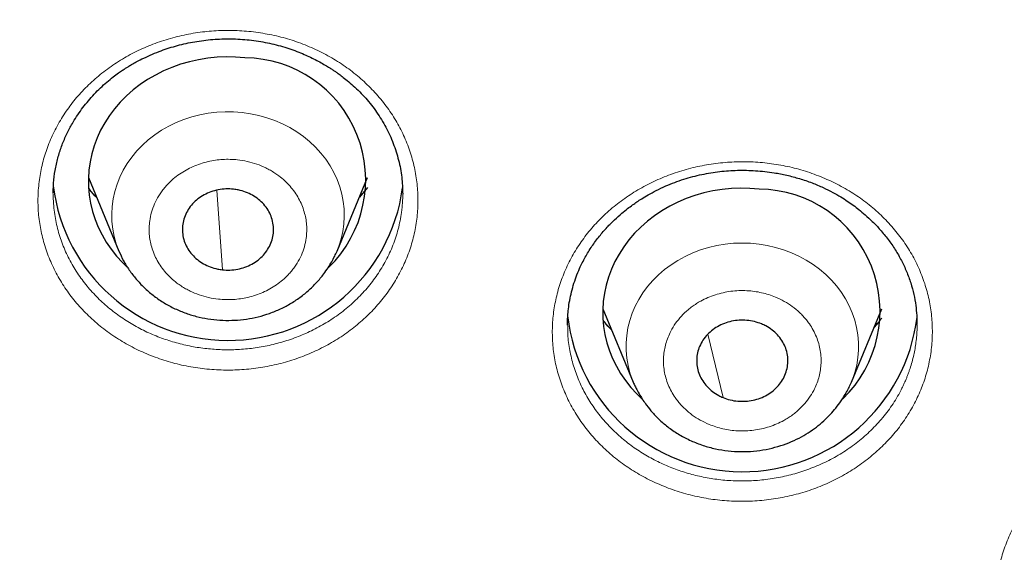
# Model space of a CAD drawing. Header units: millimetres. Extents: x 8 to 1352, y 12 to 1248.
# Tile 60 of 119: x 547 to 560, y 1133 to 1140. Entities that reach past the tile are written whole.
import ezdxf

# ---------------------------------------------------------------- set-up
doc = ezdxf.new("R2010")
doc.units = ezdxf.units.MM

msp = doc.modelspace()

# ---------------------------------------------------------------- linework, layer by layer
at = {"color": 7, "linetype": 'Continuous', "lineweight": 30}
for p, q in [((547.79, 1137.971), (548.191, 1137.001)), ((551.061, 1137.001), (551.462, 1137.971)), ((551.46, 1137.836), (551.355, 1137.711)), ((547.327, 1137.758), (547.327, 1137.765)), ((551.926, 1137.765), (551.926, 1137.76)), ((548.191, 1137.001), (548.193, 1136.997)), ((554.557, 1136.242), (554.958, 1135.273)), ((557.828, 1135.273), (558.229, 1136.242)), ((554.095, 1136.027), (554.095, 1136.035)), ((558.178, 1136.058), (558.129, 1136)), ((558.691, 1136.038), (558.691, 1136.034))]:
    msp.add_line(p, q, dxfattribs=at)
at = {"color": 252, "linetype": 'Continuous', "lineweight": 0}
for p, q in [((549.553, 1136.755), (549.478, 1137.802)), ((556.14, 1135.072), (555.94, 1135.905))]:
    msp.add_line(p, q, dxfattribs=at)
at = {"color": 7, "linetype": 'Continuous', "lineweight": 30, "flags": 128}
for points in [[(549.85, 1139.545), (549.727, 1139.555), (549.605, 1139.558), (549.482, 1139.553), (549.36, 1139.54), (549.239, 1139.521), (549.12, 1139.494), (549.003, 1139.461), (548.889, 1139.42), (548.779, 1139.373), (548.672, 1139.319), (548.569, 1139.259), (548.471, 1139.194), (548.378, 1139.122), (548.291, 1139.045), (548.209, 1138.963), (548.134, 1138.876), (548.066, 1138.785), (548.005, 1138.691), (547.951, 1138.593), (547.904, 1138.491), (547.865, 1138.388), (547.834, 1138.282), (547.811, 1138.174), (547.796, 1138.066), (547.789, 1137.956), (547.791, 1137.847), (547.8, 1137.738), (547.818, 1137.63), (547.844, 1137.523), (547.878, 1137.418), (547.919, 1137.315), (547.969, 1137.215), (548.025, 1137.118), (548.089, 1137.024), (548.16, 1136.935), (548.237, 1136.85), (548.301, 1136.787)], [(556.617, 1137.817), (556.494, 1137.827), (556.372, 1137.829), (556.249, 1137.824), (556.127, 1137.812), (556.006, 1137.793), (555.887, 1137.766), (555.77, 1137.732), (555.656, 1137.692), (555.546, 1137.645), (555.439, 1137.591), (555.336, 1137.531), (555.238, 1137.465), (555.145, 1137.394), (555.058, 1137.317), (554.976, 1137.235), (554.902, 1137.148), (554.833, 1137.057), (554.772, 1136.962), (554.718, 1136.864), (554.671, 1136.763), (554.632, 1136.659), (554.601, 1136.553), (554.578, 1136.446), (554.563, 1136.337), (554.556, 1136.228), (554.558, 1136.119), (554.567, 1136.01), (554.585, 1135.901), (554.611, 1135.794), (554.645, 1135.689), (554.686, 1135.586), (554.736, 1135.486), (554.792, 1135.389), (554.856, 1135.296), (554.927, 1135.206), (555.004, 1135.121), (555.075, 1135.053)]]:
    msp.add_lwpolyline(points, dxfattribs=at)
at = {"color": 252, "linetype": 'Continuous', "lineweight": 0, "flags": 128}
for points in [[(551.06, 1137), (551.085, 1137.064), (551.115, 1137.16), (551.136, 1137.258), (551.15, 1137.356), (551.155, 1137.456), (551.153, 1137.555), (551.142, 1137.654), (551.123, 1137.752), (551.096, 1137.849), (551.061, 1137.944), (551.019, 1138.036), (550.969, 1138.125), (550.912, 1138.21), (550.848, 1138.292), (550.778, 1138.369), (550.701, 1138.442), (550.619, 1138.509), (550.531, 1138.571), (550.439, 1138.627), (550.342, 1138.677), (550.242, 1138.72), (550.138, 1138.757), (550.031, 1138.787), (549.923, 1138.81), (549.812, 1138.825), (549.701, 1138.834), (549.589, 1138.835), (549.478, 1138.829), (549.367, 1138.816), (549.258, 1138.795), (549.15, 1138.768), (549.046, 1138.733), (548.944, 1138.692), (548.846, 1138.645), (548.752, 1138.591), (548.662, 1138.531), (548.578, 1138.465), (548.5, 1138.395), (548.427, 1138.319), (548.361, 1138.239), (548.302, 1138.154), (548.249, 1138.067), (548.205, 1137.975), (548.167, 1137.882), (548.138, 1137.786), (548.116, 1137.688), (548.102, 1137.589), (548.097, 1137.49), (548.099, 1137.39), (548.11, 1137.291), (548.129, 1137.193), (548.156, 1137.096), (548.191, 1137.002), (548.191, 1137.001)], [(557.827, 1135.269), (557.842, 1135.307), (557.874, 1135.403), (557.898, 1135.5), (557.914, 1135.598), (557.922, 1135.698), (557.921, 1135.797), (557.913, 1135.896), (557.896, 1135.995), (557.872, 1136.092), (557.839, 1136.187), (557.799, 1136.28), (557.752, 1136.37), (557.697, 1136.457), (557.635, 1136.54), (557.567, 1136.618), (557.492, 1136.692), (557.411, 1136.761), (557.325, 1136.825), (557.234, 1136.882), (557.139, 1136.934), (557.039, 1136.979), (556.936, 1137.018), (556.831, 1137.05), (556.722, 1137.075), (556.613, 1137.093), (556.501, 1137.104), (556.39, 1137.107), (556.278, 1137.103), (556.167, 1137.092), (556.057, 1137.074), (555.949, 1137.048), (555.844, 1137.016), (555.741, 1136.977), (555.642, 1136.931), (555.546, 1136.879), (555.456, 1136.821), (555.37, 1136.757), (555.29, 1136.688), (555.215, 1136.614), (555.147, 1136.535), (555.086, 1136.452), (555.031, 1136.365), (554.984, 1136.275), (554.945, 1136.182), (554.913, 1136.086), (554.889, 1135.989), (554.872, 1135.891), (554.865, 1135.791), (554.865, 1135.692), (554.873, 1135.592), (554.89, 1135.494), (554.914, 1135.397), (554.947, 1135.302), (554.958, 1135.272)]]:
    msp.add_lwpolyline(points, dxfattribs=at)
at = {"color": 7, "linetype": 'Continuous', "lineweight": 30}
for centre, radius, start, end in [((549.831, 1137.939), 1.607, 314.1648, 89.3245), ((549.627, 1138.142), 2.317, 187.0146, 352.4044), ((556.598, 1136.21), 1.607, 314.0681, 89.3247), ((556.394, 1136.411), 2.315, 186.5018, 353.0016)]:
    msp.add_arc(centre, radius, start, end, dxfattribs=at)
for points, knots in [([(584.953, 1137.627), (584.947, 1137.644), (584.937, 1137.679), (584.922, 1137.725), (584.909, 1137.768), (584.897, 1137.806), (584.884, 1137.846), (584.865, 1137.906), (584.84, 1137.985), (584.807, 1138.087), (584.769, 1138.204), (584.724, 1138.339), (584.671, 1138.497), (584.622, 1138.641), (584.577, 1138.769), (584.541, 1138.872), (584.508, 1138.965), (584.481, 1139.039), (584.461, 1139.096), (584.444, 1139.143), (584.416, 1139.219), (584.373, 1139.336), (584.311, 1139.501), (584.238, 1139.691), (584.155, 1139.904), (584.062, 1140.139), (583.97, 1140.363), (583.883, 1140.572), (583.802, 1140.762), (583.716, 1140.961), (583.638, 1141.136), (583.574, 1141.279), (583.527, 1141.382), (583.488, 1141.468), (583.456, 1141.537), (583.428, 1141.597), (583.399, 1141.66), (583.362, 1141.739), (583.313, 1141.842), (583.256, 1141.961), (583.194, 1142.089), (583.133, 1142.215), (583.038, 1142.406), (582.912, 1142.655), (582.761, 1142.946), (582.622, 1143.206), (582.497, 1143.437), (582.379, 1143.651), (582.267, 1143.848), (582.163, 1144.03), (582.066, 1144.197), (581.977, 1144.349), (581.895, 1144.487), (581.821, 1144.609), (581.755, 1144.717), (581.698, 1144.81), (581.648, 1144.891), (581.601, 1144.966), (581.552, 1145.045), (581.493, 1145.138), (581.422, 1145.25), (581.343, 1145.373), (581.258, 1145.504), (581.169, 1145.64), (581.069, 1145.791), (580.961, 1145.952), (580.845, 1146.124), (580.723, 1146.301), (580.598, 1146.479), (580.475, 1146.652), (580.357, 1146.818), (580.222, 1147.003), (580.073, 1147.205), (579.913, 1147.418), (579.769, 1147.607), (579.641, 1147.773), (579.527, 1147.918), (579.416, 1148.058), (579.3, 1148.203), (579.172, 1148.361), (579.025, 1148.541), (578.857, 1148.744), (578.666, 1148.97), (578.489, 1149.176), (578.329, 1149.359), (578.193, 1149.513), (578.057, 1149.665), (577.921, 1149.815), (577.791, 1149.957), (577.669, 1150.089), (577.564, 1150.201), (577.476, 1150.295), (577.405, 1150.369), (577.344, 1150.433), (577.283, 1150.497), (577.21, 1150.572), (577.123, 1150.662), (577.019, 1150.769), (576.897, 1150.892), (576.76, 1151.03), (576.607, 1151.181), (576.441, 1151.345), (576.256, 1151.523), (576.055, 1151.715), (575.749, 1152.001), (575.347, 1152.368), (574.852, 1152.802), (574.361, 1153.218), (573.865, 1153.624), (573.363, 1154.02), (572.856, 1154.407), (572.359, 1154.773), (571.872, 1155.119), (571.398, 1155.446), (570.908, 1155.774), (570.399, 1156.102), (569.867, 1156.434), (569.336, 1156.754), (568.75, 1157.095), (568.109, 1157.453), (567.412, 1157.824), (566.84, 1158.116), (566.394, 1158.335), (566.078, 1158.487), (565.777, 1158.629), (565.493, 1158.76), (565.282, 1158.855), (565.14, 1158.919), (565.06, 1158.954), (564.982, 1158.989), (564.906, 1159.022), (564.834, 1159.054), (564.772, 1159.081), (564.724, 1159.101), (564.693, 1159.115), (564.676, 1159.122), (564.664, 1159.128), (564.651, 1159.133), (564.633, 1159.141), (564.596, 1159.157), (564.534, 1159.183), (564.439, 1159.224), (564.318, 1159.275), (564.171, 1159.337), (563.998, 1159.408), (563.799, 1159.49), (563.573, 1159.58), (563.321, 1159.68), (563.041, 1159.788), (562.737, 1159.904), (562.407, 1160.026), (562.052, 1160.154), (561.67, 1160.287), (561.272, 1160.422), (560.859, 1160.558), (560.431, 1160.694), (559.979, 1160.832), (559.503, 1160.972), (559.002, 1161.113), (558.476, 1161.255), (557.942, 1161.391), (557.4, 1161.523), (556.851, 1161.648), (556.281, 1161.772), (555.69, 1161.891), (555.076, 1162.007), (554.441, 1162.117), (553.785, 1162.222), (553.106, 1162.319), (552.406, 1162.409), (551.684, 1162.49), (550.941, 1162.562), (550.191, 1162.622), (549.435, 1162.67), (548.676, 1162.705), (547.898, 1162.728), (547.299, 1162.738), (546.96, 1162.736), (546.886, 1162.736)], [0, 0, 0, 0, 0.001087, 0.002198, 0.002925, 0.003728, 0.004545, 0.005386, 0.007544, 0.009719, 0.012128, 0.015304, 0.018811, 0.02265, 0.02493, 0.027309, 0.02944, 0.031103, 0.0323, 0.033271, 0.034325, 0.037541, 0.041352, 0.045757, 0.050742, 0.056244, 0.062254, 0.0665, 0.070966, 0.075653, 0.080549, 0.083395, 0.085844, 0.087895, 0.089549, 0.090813, 0.092167, 0.094092, 0.096589, 0.099635, 0.102784, 0.105863, 0.108872, 0.116787, 0.124173, 0.130323, 0.136052, 0.141361, 0.14625, 0.150806, 0.154992, 0.158822, 0.162295, 0.165412, 0.168125, 0.170495, 0.172521, 0.174289, 0.176273, 0.178577, 0.181442, 0.184918, 0.188078, 0.191617, 0.195532, 0.199826, 0.204241, 0.208992, 0.213772, 0.218358, 0.222752, 0.226954, 0.233166, 0.238903, 0.244165, 0.248461, 0.252379, 0.256017, 0.259962, 0.264312, 0.269066, 0.27487, 0.28118, 0.287997, 0.292251, 0.296681, 0.301135, 0.305222, 0.309581, 0.313391, 0.316652, 0.319364, 0.321527, 0.323142, 0.324986, 0.327169, 0.329784, 0.33293, 0.336608, 0.340818, 0.345273, 0.350202, 0.355602, 0.361475, 0.367801, 0.381974, 0.395765, 0.409173, 0.422199, 0.435837, 0.449029, 0.461777, 0.474079, 0.485937, 0.49735, 0.510348, 0.523147, 0.535763, 0.548196, 0.56449, 0.580458, 0.596102, 0.603365, 0.610484, 0.617193, 0.623466, 0.629304, 0.631102, 0.632854, 0.63456, 0.63622, 0.637835, 0.639254, 0.640307, 0.640952, 0.641291, 0.641451, 0.641722, 0.642115, 0.642628, 0.644139, 0.646206, 0.648832, 0.652015, 0.655755, 0.660054, 0.66491, 0.670323, 0.676295, 0.682823, 0.689779, 0.697272, 0.705303, 0.713873, 0.722285, 0.731157, 0.740491, 0.750286, 0.760542, 0.77126, 0.782439, 0.793091, 0.804132, 0.81556, 0.827376, 0.83958, 0.852172, 0.865153, 0.878522, 0.89228, 0.906428, 0.920965, 0.935891, 0.950322, 0.965101, 0.980226, 0.9957, 1, 1, 1, 1]), ([(547.327, 1137.763), (547.328, 1137.821), (547.331, 1137.935), (547.357, 1138.103), (547.396, 1138.264), (547.448, 1138.416), (547.512, 1138.561), (547.599, 1138.721), (547.714, 1138.892), (547.839, 1139.04), (547.947, 1139.15), (548.031, 1139.225), (548.111, 1139.291), (548.18, 1139.342), (548.234, 1139.379), (548.276, 1139.406), (548.315, 1139.431), (548.362, 1139.459), (548.431, 1139.498), (548.522, 1139.545), (548.632, 1139.595), (548.778, 1139.652), (548.963, 1139.711), (549.19, 1139.761), (549.426, 1139.791), (549.666, 1139.799), (549.908, 1139.784), (550.145, 1139.747), (550.371, 1139.689), (550.544, 1139.627), (550.67, 1139.573), (550.753, 1139.533), (550.832, 1139.492), (550.902, 1139.452), (550.96, 1139.417), (551.004, 1139.388), (551.042, 1139.363), (551.082, 1139.335), (551.134, 1139.296), (551.2, 1139.244), (551.279, 1139.176), (551.36, 1139.098), (551.466, 1138.985), (551.587, 1138.831), (551.708, 1138.632), (551.805, 1138.419), (551.875, 1138.198), (551.918, 1137.974), (551.923, 1137.825), (551.925, 1137.751)], [0, 0, 0, 0, 0.028133, 0.055217, 0.081268, 0.106294, 0.130305, 0.153824, 0.188677, 0.223, 0.239962, 0.256785, 0.272277, 0.284971, 0.293966, 0.300713, 0.306281, 0.313932, 0.323895, 0.34012, 0.357357, 0.375017, 0.406095, 0.438417, 0.471345, 0.504412, 0.537659, 0.570963, 0.603676, 0.634764, 0.648165, 0.66124, 0.67399, 0.685961, 0.695736, 0.703106, 0.708534, 0.715199, 0.724018, 0.736654, 0.752066, 0.76912, 0.786294, 0.820976, 0.856132, 0.891764, 0.927686, 0.963766, 1, 1, 1, 1]), ([(554.095, 1136.024), (554.095, 1136.037), (554.094, 1136.068), (554.096, 1136.134), (554.102, 1136.22), (554.116, 1136.324), (554.139, 1136.436), (554.169, 1136.55), (554.206, 1136.662), (554.257, 1136.787), (554.325, 1136.922), (554.412, 1137.064), (554.509, 1137.195), (554.61, 1137.312), (554.709, 1137.412), (554.8, 1137.493), (554.879, 1137.558), (554.946, 1137.607), (555.008, 1137.65), (555.075, 1137.694), (555.159, 1137.745), (555.264, 1137.802), (555.419, 1137.875), (555.619, 1137.95), (555.858, 1138.013), (556.094, 1138.051), (556.331, 1138.068), (556.571, 1138.063), (556.788, 1138.039), (556.98, 1138.001), (557.147, 1137.957), (557.307, 1137.902), (557.452, 1137.841), (557.578, 1137.778), (557.683, 1137.718), (557.773, 1137.661), (557.853, 1137.605), (557.931, 1137.546), (558.015, 1137.475), (558.11, 1137.387), (558.213, 1137.279), (558.314, 1137.155), (558.407, 1137.02), (558.488, 1136.879), (558.556, 1136.733), (558.611, 1136.583), (558.652, 1136.432), (558.676, 1136.289), (558.689, 1136.157), (558.69, 1136.076), (558.69, 1136.037)], [0, 0, 0, 0, 0.00787, 0.018712, 0.032658, 0.049634, 0.067532, 0.085622, 0.103905, 0.122386, 0.147346, 0.172681, 0.197609, 0.22045, 0.241137, 0.259659, 0.273745, 0.285671, 0.295399, 0.306339, 0.320302, 0.337282, 0.35715, 0.39254, 0.426736, 0.459766, 0.491794, 0.524561, 0.558589, 0.581992, 0.605975, 0.6303, 0.652694, 0.672527, 0.68982, 0.704667, 0.718348, 0.73158, 0.747301, 0.766327, 0.788645, 0.813137, 0.837683, 0.862239, 0.88682, 0.911439, 0.935898, 0.958912, 0.98027, 1, 1, 1, 1]), ([(547.9, 1137.705), (547.868, 1137.738), (547.831, 1137.778), (547.8, 1137.821), (547.794, 1137.828)], [0, 0, 0, 0, 0.829306, 1, 1, 1, 1]), ([(549.699, 1137.816), (549.666, 1137.818), (549.599, 1137.822), (549.498, 1137.81), (549.401, 1137.783), (549.31, 1137.743), (549.228, 1137.689), (549.158, 1137.624), (549.101, 1137.549), (549.059, 1137.467), (549.032, 1137.379), (549.023, 1137.289), (549.031, 1137.199), (549.056, 1137.111), (549.097, 1137.028), (549.152, 1136.953), (549.222, 1136.886), (549.303, 1136.832), (549.393, 1136.79), (549.478, 1136.765), (549.532, 1136.757), (549.553, 1136.755)], [0, 0, 0, 0, 0.052925, 0.107385, 0.160311, 0.214771, 0.267696, 0.322156, 0.375081, 0.429541, 0.482466, 0.536926, 0.589852, 0.644312, 0.697237, 0.751697, 0.804622, 0.859082, 0.912008, 0.966468, 1, 1, 1, 1]), ([(549.553, 1136.755), (549.586, 1136.752), (549.654, 1136.748), (549.754, 1136.76), (549.851, 1136.787), (549.942, 1136.828), (550.024, 1136.882), (550.094, 1136.946), (550.151, 1137.022), (550.193, 1137.104), (550.22, 1137.191), (550.229, 1137.281), (550.221, 1137.372), (550.196, 1137.459), (550.155, 1137.542), (550.1, 1137.618), (550.03, 1137.684), (549.949, 1137.738), (549.859, 1137.78), (549.775, 1137.805), (549.72, 1137.813), (549.699, 1137.816)], [0, 0, 0, 0, 0.052925, 0.107385, 0.160311, 0.214771, 0.267696, 0.322156, 0.375081, 0.429541, 0.482466, 0.536926, 0.589852, 0.644312, 0.697237, 0.751697, 0.804622, 0.859082, 0.912008, 0.966468, 1, 1, 1, 1]), ([(548.191, 1137.001), (548.211, 1136.958), (548.25, 1136.871), (548.327, 1136.748), (548.417, 1136.63), (548.522, 1136.519), (548.64, 1136.417), (548.77, 1136.326), (548.909, 1136.249), (549.056, 1136.187), (549.207, 1136.139), (549.362, 1136.107), (549.519, 1136.089), (549.676, 1136.087), (549.831, 1136.098), (549.986, 1136.125), (550.137, 1136.166), (550.285, 1136.222), (550.426, 1136.293), (550.559, 1136.378), (550.683, 1136.476), (550.792, 1136.583), (550.878, 1136.686), (550.943, 1136.779), (550.99, 1136.857), (551.03, 1136.93), (551.051, 1136.978), (551.061, 1137.001)], [0, 0, 0, 0, 0.038966, 0.079089, 0.120491, 0.163319, 0.207708, 0.25242, 0.296748, 0.340706, 0.384309, 0.427572, 0.47051, 0.513139, 0.555568, 0.598269, 0.641318, 0.684728, 0.728514, 0.772688, 0.817264, 0.862167, 0.903778, 0.931691, 0.956917, 0.979614, 1, 1, 1, 1]), ([(554.671, 1135.966), (554.64, 1135.998), (554.601, 1136.039), (554.569, 1136.084), (554.562, 1136.094)], [0, 0, 0, 0, 0.783551, 1, 1, 1, 1]), ([(556.647, 1136.041), (556.616, 1136.053), (556.553, 1136.075), (556.453, 1136.091), (556.352, 1136.093), (556.252, 1136.079), (556.155, 1136.05), (556.066, 1136.008), (555.985, 1135.952), (555.916, 1135.886), (555.861, 1135.809), (555.821, 1135.727), (555.797, 1135.638), (555.79, 1135.548), (555.8, 1135.458), (555.827, 1135.371), (555.871, 1135.289), (555.928, 1135.215), (556, 1135.15), (556.071, 1135.103), (556.121, 1135.081), (556.14, 1135.072)], [0, 0, 0, 0, 0.0529252, 0.1073853, 0.1603105, 0.2147706, 0.2676958, 0.3221559, 0.3750811, 0.4295412, 0.4824664, 0.5369265, 0.5898517, 0.6443117, 0.697237, 0.751697, 0.8046223, 0.8590823, 0.9120076, 0.9664676, 1, 1, 1, 1]), ([(556.14, 1135.072), (556.17, 1135.061), (556.233, 1135.038), (556.333, 1135.023), (556.435, 1135.021), (556.535, 1135.035), (556.631, 1135.063), (556.721, 1135.106), (556.801, 1135.161), (556.87, 1135.228), (556.925, 1135.304), (556.965, 1135.387), (556.989, 1135.475), (556.996, 1135.565), (556.986, 1135.656), (556.959, 1135.742), (556.915, 1135.825), (556.858, 1135.899), (556.786, 1135.964), (556.715, 1136.011), (556.665, 1136.033), (556.647, 1136.041)], [0, 0, 0, 0, 0.052925, 0.107385, 0.160311, 0.214771, 0.267696, 0.322156, 0.375081, 0.429541, 0.482466, 0.536926, 0.589852, 0.644312, 0.697237, 0.751697, 0.804622, 0.859082, 0.912008, 0.966468, 1, 1, 1, 1]), ([(554.958, 1135.273), (554.965, 1135.257), (554.979, 1135.226), (555.009, 1135.169), (555.046, 1135.105), (555.087, 1135.037), (555.141, 1134.96), (555.213, 1134.871), (555.31, 1134.771), (555.429, 1134.671), (555.566, 1134.58), (555.717, 1134.502), (555.875, 1134.44), (556.039, 1134.395), (556.206, 1134.368), (556.374, 1134.357), (556.542, 1134.364), (556.705, 1134.387), (556.861, 1134.425), (557.005, 1134.475), (557.139, 1134.536), (557.26, 1134.606), (557.368, 1134.682), (557.465, 1134.764), (557.548, 1134.847), (557.626, 1134.936), (557.698, 1135.031), (557.769, 1135.144), (557.808, 1135.228), (557.828, 1135.273)], [0, 0, 0, 0, 0.014951, 0.028539, 0.052346, 0.074206, 0.09807, 0.133589, 0.173324, 0.217256, 0.264411, 0.311479, 0.358195, 0.404578, 0.450647, 0.496421, 0.541919, 0.587037, 0.630792, 0.672961, 0.713543, 0.752535, 0.789934, 0.825739, 0.86125, 0.890915, 0.923781, 0.960089, 1, 1, 1, 1])]:
    msp.add_open_spline(points, degree=3, knots=knots, dxfattribs=at)
at = {"color": 252, "linetype": 'Continuous', "lineweight": 0}
for points, knots in [([(549.931, 1139.89), (550.012, 1139.879), (550.175, 1139.857), (550.412, 1139.798), (550.642, 1139.718), (550.862, 1139.619), (551.07, 1139.501), (551.264, 1139.366), (551.441, 1139.214), (551.602, 1139.047), (551.744, 1138.866), (551.865, 1138.675), (551.963, 1138.475), (552.04, 1138.265), (552.094, 1138.049), (552.124, 1137.831), (552.129, 1137.612), (552.111, 1137.393), (552.069, 1137.175), (552.003, 1136.963), (551.914, 1136.76), (551.803, 1136.564), (551.672, 1136.378), (551.521, 1136.205), (551.352, 1136.047), (551.166, 1135.904), (550.966, 1135.778), (550.752, 1135.67), (550.527, 1135.58), (550.294, 1135.512), (550.054, 1135.463), (549.81, 1135.436), (549.565, 1135.431), (549.319, 1135.447), (549.076, 1135.484), (548.839, 1135.543), (548.61, 1135.622), (548.391, 1135.721), (548.183, 1135.839), (547.989, 1135.974), (547.811, 1136.126), (547.651, 1136.292), (547.51, 1136.47), (547.389, 1136.661), (547.29, 1136.861), (547.213, 1137.07), (547.159, 1137.284), (547.129, 1137.5), (547.123, 1137.721), (547.141, 1137.94), (547.183, 1138.157), (547.247, 1138.368), (547.336, 1138.573), (547.447, 1138.771), (547.578, 1138.957), (547.728, 1139.13), (547.898, 1139.29), (548.085, 1139.434), (548.286, 1139.562), (548.499, 1139.67), (548.724, 1139.759), (548.958, 1139.828), (549.198, 1139.877), (549.441, 1139.904), (549.686, 1139.911), (549.849, 1139.897), (549.931, 1139.89)], [0, 0, 0, 0, 0.015732, 0.031361, 0.046998, 0.062757, 0.078424, 0.093974, 0.109532, 0.125229, 0.140984, 0.156552, 0.172078, 0.187713, 0.203589, 0.219192, 0.234677, 0.250198, 0.266104, 0.281722, 0.297198, 0.312672, 0.328503, 0.344094, 0.359587, 0.375124, 0.390712, 0.406361, 0.422004, 0.437561, 0.453316, 0.468865, 0.484409, 0.500156, 0.515908, 0.531448, 0.546993, 0.562748, 0.578308, 0.59395, 0.609608, 0.625185, 0.640767, 0.656271, 0.671846, 0.687637, 0.70312, 0.718598, 0.734213, 0.750111, 0.765597, 0.78107, 0.796684, 0.812596, 0.828186, 0.843693, 0.859273, 0.875081, 0.890753, 0.906298, 0.921854, 0.937553, 0.953229, 0.968787, 0.984339, 1, 1, 1, 1]), ([(549.5, 1136.368), (549.532, 1136.365), (549.597, 1136.36), (549.695, 1136.362), (549.792, 1136.372), (549.89, 1136.39), (549.989, 1136.418), (550.086, 1136.455), (550.179, 1136.501), (550.266, 1136.556), (550.346, 1136.618), (550.41, 1136.679), (550.461, 1136.736), (550.501, 1136.788), (550.547, 1136.858), (550.594, 1136.947), (550.634, 1137.058), (550.656, 1137.163), (550.664, 1137.259), (550.662, 1137.346), (550.651, 1137.433), (550.63, 1137.521), (550.599, 1137.609), (550.558, 1137.695), (550.506, 1137.778), (550.445, 1137.855), (550.375, 1137.927), (550.307, 1137.984), (550.242, 1138.029), (550.184, 1138.065), (550.106, 1138.106), (550.006, 1138.148), (549.881, 1138.183), (549.763, 1138.203), (549.655, 1138.21), (549.557, 1138.209), (549.46, 1138.199), (549.362, 1138.18), (549.263, 1138.153), (549.166, 1138.115), (549.073, 1138.069), (548.987, 1138.015), (548.906, 1137.953), (548.842, 1137.892), (548.791, 1137.834), (548.751, 1137.782), (548.705, 1137.713), (548.658, 1137.623), (548.618, 1137.513), (548.596, 1137.408), (548.588, 1137.311), (548.59, 1137.224), (548.601, 1137.137), (548.622, 1137.05), (548.653, 1136.962), (548.694, 1136.875), (548.746, 1136.793), (548.807, 1136.715), (548.877, 1136.644), (548.945, 1136.586), (549.01, 1136.541), (549.068, 1136.505), (549.146, 1136.464), (549.247, 1136.423), (549.371, 1136.386), (549.457, 1136.374), (549.5, 1136.368)], [0, 0, 0, 0, 0.015052, 0.029979, 0.044916, 0.059997, 0.076304, 0.09246, 0.108636, 0.125004, 0.141311, 0.157466, 0.16824, 0.179074, 0.190018, 0.210029, 0.229916, 0.249999, 0.265036, 0.279958, 0.2949, 0.309997, 0.326304, 0.34246, 0.358636, 0.375004, 0.391311, 0.407466, 0.41824, 0.429074, 0.440018, 0.460029, 0.479916, 0.499999, 0.515036, 0.529958, 0.5449, 0.559997, 0.576304, 0.59246, 0.608636, 0.625004, 0.641311, 0.657466, 0.66824, 0.679074, 0.690018, 0.710029, 0.729916, 0.749999, 0.765036, 0.779958, 0.7949, 0.809997, 0.826304, 0.84246, 0.858636, 0.875004, 0.891311, 0.907466, 0.91824, 0.929074, 0.940018, 0.960048, 0.979935, 1, 1, 1, 1]), ([(557.45, 1137.97), (557.524, 1137.937), (557.671, 1137.871), (557.876, 1137.749), (558.067, 1137.61), (558.242, 1137.455), (558.399, 1137.285), (558.537, 1137.104), (558.653, 1136.911), (558.748, 1136.707), (558.821, 1136.497), (558.87, 1136.281), (558.894, 1136.063), (558.895, 1135.843), (558.872, 1135.623), (558.825, 1135.406), (558.754, 1135.197), (558.661, 1134.994), (558.546, 1134.799), (558.41, 1134.615), (558.255, 1134.446), (558.082, 1134.29), (557.893, 1134.149), (557.689, 1134.026), (557.474, 1133.922), (557.248, 1133.838), (557.014, 1133.773), (556.773, 1133.729), (556.529, 1133.706), (556.283, 1133.705), (556.038, 1133.724), (555.797, 1133.766), (555.561, 1133.828), (555.333, 1133.912), (555.115, 1134.014), (554.91, 1134.135), (554.72, 1134.273), (554.546, 1134.428), (554.388, 1134.597), (554.251, 1134.779), (554.134, 1134.972), (554.04, 1135.174), (553.967, 1135.383), (553.918, 1135.597), (553.893, 1135.815), (553.892, 1136.035), (553.915, 1136.253), (553.961, 1136.468), (554.031, 1136.679), (554.124, 1136.883), (554.239, 1137.078), (554.373, 1137.26), (554.528, 1137.432), (554.702, 1137.589), (554.891, 1137.73), (555.094, 1137.853), (555.31, 1137.958), (555.538, 1138.044), (555.773, 1138.11), (556.014, 1138.154), (556.258, 1138.177), (556.504, 1138.179), (556.749, 1138.159), (556.989, 1138.118), (557.225, 1138.057), (557.375, 1137.999), (557.45, 1137.97)], [0, 0, 0, 0, 0.015733, 0.031362, 0.046998, 0.062757, 0.078433, 0.093985, 0.109539, 0.125229, 0.141, 0.156572, 0.172092, 0.187713, 0.2036, 0.219206, 0.234688, 0.250198, 0.266101, 0.281717, 0.297194, 0.312672, 0.328489, 0.344074, 0.359571, 0.375124, 0.390706, 0.406361, 0.422001, 0.437561, 0.453315, 0.468862, 0.484406, 0.500156, 0.515905, 0.531446, 0.546992, 0.562748, 0.578305, 0.59395, 0.609603, 0.625185, 0.64075, 0.656251, 0.671831, 0.687637, 0.703116, 0.718593, 0.73421, 0.750112, 0.765608, 0.781085, 0.796696, 0.812597, 0.828201, 0.843714, 0.85929, 0.875081, 0.89076, 0.906308, 0.921863, 0.937553, 0.95323, 0.968788, 0.984341, 1, 1, 1, 1]), ([(547.794, 1137.828), (547.806, 1137.81), (547.837, 1137.766), (547.876, 1137.728), (547.9, 1137.704)], [0, 0, 0, 0, 0.387611, 1, 1, 1, 1]), ([(551.353, 1137.708), (551.363, 1137.717), (551.401, 1137.757), (551.435, 1137.8), (551.46, 1137.833)], [0, 0, 0, 0, 0.240892, 1, 1, 1, 1]), ([(551.926, 1137.76), (551.926, 1137.752), (551.926, 1137.729), (551.925, 1137.691), (551.923, 1137.647), (551.919, 1137.601), (551.915, 1137.556), (551.902, 1137.451), (551.87, 1137.29), (551.801, 1137.078), (551.708, 1136.876), (551.594, 1136.687), (551.46, 1136.512), (551.309, 1136.352), (551.143, 1136.208), (550.964, 1136.082), (550.775, 1135.974), (550.578, 1135.883), (550.375, 1135.811), (550.169, 1135.757), (549.961, 1135.721), (549.754, 1135.702), (549.548, 1135.7), (549.346, 1135.714), (549.145, 1135.744), (548.946, 1135.791), (548.75, 1135.853), (548.558, 1135.933), (548.372, 1136.03), (548.195, 1136.144), (548.029, 1136.274), (547.874, 1136.42), (547.735, 1136.581), (547.613, 1136.756), (547.509, 1136.944), (547.427, 1137.142), (547.367, 1137.351), (547.337, 1137.534), (547.327, 1137.668), (547.327, 1137.729), (547.327, 1137.749)], [0, 0, 0, 0, 0.0037504, 0.0105621, 0.017479, 0.0245012, 0.0316288, 0.0388615, 0.0734542, 0.1076068, 0.1413194, 0.174592, 0.2074245, 0.2398171, 0.2717695, 0.3032819, 0.3343542, 0.3649865, 0.3951786, 0.4249307, 0.4542427, 0.4831146, 0.5115464, 0.5395381, 0.5675286, 0.5959594, 0.6248305, 0.6541418, 0.6838933, 0.7140851, 0.7447171, 0.7757893, 0.8073018, 0.8392545, 0.8716473, 0.9044804, 0.9377537, 0.9714671, 0.9905451, 1, 1, 1, 1]), ([(555.955, 1134.719), (555.985, 1134.708), (556.045, 1134.685), (556.138, 1134.66), (556.234, 1134.642), (556.334, 1134.633), (556.438, 1134.632), (556.543, 1134.641), (556.647, 1134.659), (556.748, 1134.687), (556.846, 1134.724), (556.929, 1134.764), (556.997, 1134.805), (557.053, 1134.843), (557.121, 1134.897), (557.197, 1134.969), (557.273, 1135.063), (557.33, 1135.157), (557.372, 1135.246), (557.4, 1135.33), (557.419, 1135.415), (557.43, 1135.504), (557.431, 1135.596), (557.421, 1135.69), (557.4, 1135.783), (557.369, 1135.873), (557.328, 1135.961), (557.283, 1136.034), (557.237, 1136.095), (557.194, 1136.145), (557.134, 1136.205), (557.053, 1136.273), (556.947, 1136.341), (556.842, 1136.392), (556.741, 1136.429), (556.648, 1136.454), (556.552, 1136.471), (556.452, 1136.481), (556.349, 1136.482), (556.243, 1136.473), (556.139, 1136.454), (556.038, 1136.427), (555.94, 1136.39), (555.857, 1136.35), (555.789, 1136.309), (555.733, 1136.271), (555.665, 1136.217), (555.59, 1136.145), (555.513, 1136.051), (555.456, 1135.957), (555.415, 1135.867), (555.386, 1135.784), (555.367, 1135.699), (555.356, 1135.609), (555.355, 1135.517), (555.365, 1135.423), (555.386, 1135.331), (555.417, 1135.24), (555.458, 1135.153), (555.503, 1135.08), (555.549, 1135.019), (555.592, 1134.969), (555.652, 1134.908), (555.733, 1134.841), (555.839, 1134.772), (555.916, 1134.737), (555.955, 1134.719)], [0, 0, 0, 0, 0.015052, 0.029979, 0.044916, 0.059997, 0.076304, 0.09246, 0.108636, 0.125004, 0.141311, 0.157466, 0.16824, 0.179074, 0.190018, 0.210029, 0.229916, 0.249999, 0.265036, 0.279958, 0.2949, 0.309997, 0.326304, 0.34246, 0.358636, 0.375004, 0.391311, 0.407466, 0.41824, 0.429074, 0.440018, 0.460029, 0.479916, 0.499999, 0.515036, 0.529958, 0.5449, 0.559997, 0.576304, 0.59246, 0.608636, 0.625004, 0.641311, 0.657466, 0.66824, 0.679074, 0.690018, 0.710029, 0.729916, 0.749999, 0.765036, 0.779958, 0.7949, 0.809997, 0.826304, 0.84246, 0.858636, 0.875004, 0.891311, 0.907466, 0.91824, 0.929074, 0.940018, 0.960048, 0.979935, 1, 1, 1, 1]), ([(558.127, 1135.996), (558.129, 1135.998), (558.168, 1136.035), (558.198, 1136.078), (558.227, 1136.119)], [0, 0, 0, 0, 0.046352, 1, 1, 1, 1]), ([(558.691, 1136.034), (558.692, 1136.016), (558.694, 1135.938), (558.681, 1135.804), (558.651, 1135.628), (558.616, 1135.501), (558.587, 1135.416), (558.572, 1135.375), (558.556, 1135.333), (558.538, 1135.291), (558.52, 1135.249), (558.499, 1135.207), (558.451, 1135.111), (558.365, 1134.966), (558.226, 1134.784), (558.068, 1134.618), (557.894, 1134.469), (557.706, 1134.339), (557.507, 1134.229), (557.299, 1134.138), (557.086, 1134.067), (556.869, 1134.016), (556.65, 1133.984), (556.433, 1133.972), (556.218, 1133.977), (556.008, 1134), (555.804, 1134.039), (555.608, 1134.094), (555.418, 1134.164), (555.233, 1134.25), (555.055, 1134.353), (554.886, 1134.471), (554.729, 1134.604), (554.585, 1134.752), (554.456, 1134.914), (554.343, 1135.087), (554.25, 1135.272), (554.176, 1135.466), (554.125, 1135.668), (554.097, 1135.853), (554.096, 1135.971), (554.096, 1136.019)], [0, 0, 0, 0, 0.00817, 0.036432, 0.062462, 0.090579, 0.09718, 0.103886, 0.110698, 0.117615, 0.124637, 0.131764, 0.138997, 0.173589, 0.207742, 0.241454, 0.274727, 0.307559, 0.339951, 0.371904, 0.403416, 0.434488, 0.46512, 0.495312, 0.525064, 0.554376, 0.583247, 0.611679, 0.63967, 0.668714, 0.698095, 0.727812, 0.757865, 0.788255, 0.818982, 0.850045, 0.881445, 0.913181, 0.945253, 0.977662, 1, 1, 1, 1]), ([(554.562, 1136.09), (554.568, 1136.082), (554.599, 1136.037), (554.638, 1135.999), (554.671, 1135.967)], [0, 0, 0, 0, 0.179161, 1, 1, 1, 1]), ([(563.936, 1134.073), (563.994, 1134.021), (564.111, 1133.918), (564.264, 1133.746), (564.398, 1133.561), (564.511, 1133.365), (564.602, 1133.16), (564.669, 1132.95), (564.713, 1132.734), (564.733, 1132.514), (564.73, 1132.294), (564.702, 1132.076), (564.65, 1131.862), (564.574, 1131.652), (564.476, 1131.449), (564.357, 1131.256), (564.217, 1131.076), (564.058, 1130.909), (563.882, 1130.755), (563.689, 1130.617), (563.483, 1130.499), (563.265, 1130.399), (563.037, 1130.317), (562.8, 1130.256), (562.56, 1130.216), (562.316, 1130.198), (562.071, 1130.201), (561.826, 1130.225), (561.586, 1130.27), (561.352, 1130.337), (561.126, 1130.423), (560.911, 1130.529), (560.709, 1130.653), (560.521, 1130.795), (560.349, 1130.953), (560.196, 1131.124), (560.063, 1131.308), (559.951, 1131.503), (559.86, 1131.707), (559.792, 1131.918), (559.748, 1132.134), (559.728, 1132.352), (559.731, 1132.571), (559.758, 1132.788), (559.81, 1133.003), (559.885, 1133.212), (559.982, 1133.413), (560.1, 1133.605), (560.239, 1133.786), (560.399, 1133.955), (560.575, 1134.108), (560.766, 1134.245), (560.972, 1134.365), (561.192, 1134.467), (561.421, 1134.549), (561.656, 1134.611), (561.898, 1134.651), (562.144, 1134.67), (562.39, 1134.668), (562.634, 1134.644), (562.874, 1134.598), (563.108, 1134.532), (563.334, 1134.446), (563.549, 1134.34), (563.752, 1134.217), (563.874, 1134.121), (563.936, 1134.073)], [0, 0, 0, 0, 0.015735, 0.031363, 0.046999, 0.062757, 0.078442, 0.093995, 0.109546, 0.125229, 0.141016, 0.156591, 0.172106, 0.187714, 0.203612, 0.219221, 0.234699, 0.250199, 0.266098, 0.281713, 0.297191, 0.312672, 0.328475, 0.344054, 0.359555, 0.375124, 0.390701, 0.406361, 0.421998, 0.437561, 0.453314, 0.468859, 0.484402, 0.500156, 0.515901, 0.531443, 0.546991, 0.562748, 0.578302, 0.59395, 0.609598, 0.625185, 0.640735, 0.656231, 0.671818, 0.687637, 0.703113, 0.718589, 0.734206, 0.750112, 0.765619, 0.7811, 0.796707, 0.812597, 0.828215, 0.843733, 0.859306, 0.875081, 0.890766, 0.906319, 0.921872, 0.937553, 0.95323, 0.968789, 0.984342, 1, 1, 1, 1])]:
    msp.add_open_spline(points, degree=3, knots=knots, dxfattribs=at)

doc.saveas('drawing.dxf')
